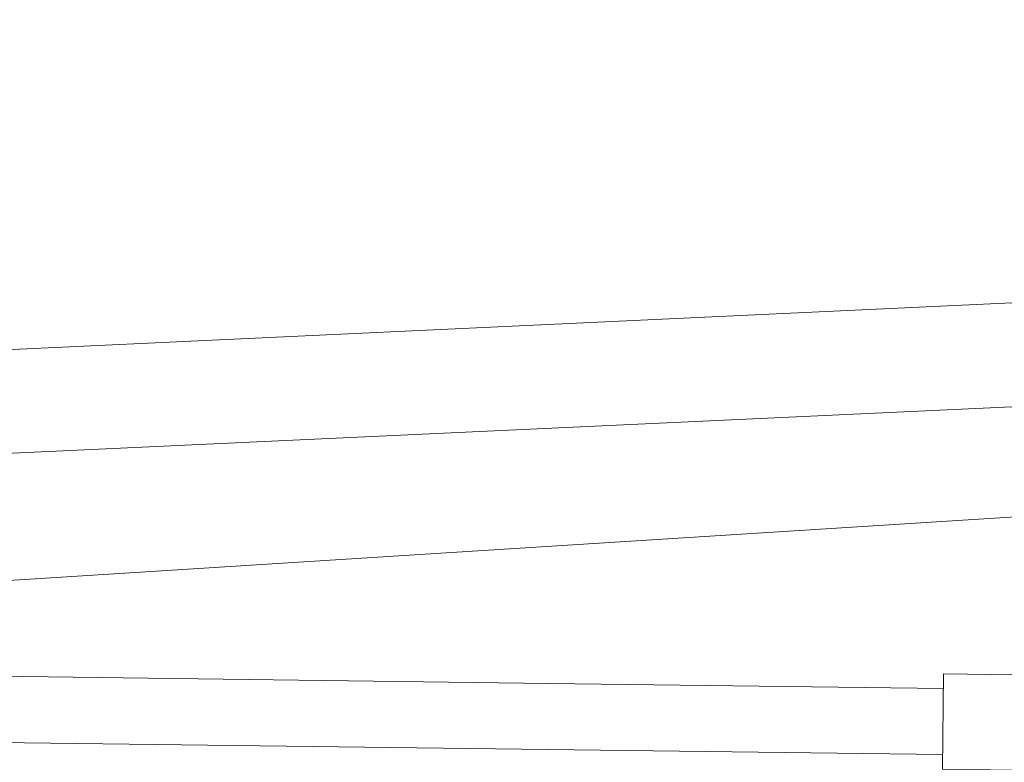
# Model space of a CAD drawing. Header units: metres. Extents: x -52 to 321, y -8 to 26.
# Tile 138 of 256: x -25.288 to -24.843, y 2.432 to 2.767. Entities that reach past the tile are written whole.
import ezdxf

# ---------------------------------------------------------------- set-up
doc = ezdxf.new("R2010")
doc.units = ezdxf.units.M
doc.header["$MEASUREMENT"] = 0
doc.layers.add('94 Genehmigungsplanung Bemaßung', color=7, linetype='Continuous')
doc.styles.add('ERSTELLTER_STIL_2', font='arial.ttf')
doc.dimstyles.new('ERSTELLTER_STIL__3', dxfattribs={"dimtxt": 0.25, "dimasz": 0.19, "dimexe": 0.18, "dimexo": 0.1, "dimgap": 0, "dimtad": 1, "dimzin": 0, "dimdsep": 46, "dimtxsty": 'ERSTELLTER_STIL_2', "dimblk": 'ARROWHEAD_6', "dimblk1": 'ARROWHEAD_6', "dimblk2": 'ARROWHEAD_6', "dimcen": 0.09, "dimclrd": 7, "dimclre": 7, "dimclrt": 7, "dimazin": 0, "dimtfac": 1, "dimtdec": 4, "dimtmove": 0, "dimatfit": 3, "dimfxl": 1, "dimtolj": 1, "dimtzin": 0, "dimarcsym": 0})

# ---------------------------------------------------------------- blocks, each defined once
blk = doc.blocks.new('*D30', base_point=(-33357.27905, 0))
at = {"layer": '94 Genehmigungsplanung Bemaßung', "color": 7, "linetype": 'Continuous', "lineweight": 13}
for p, q in [((-24.29008, 2.86465), (-24.29008, 3.01465)), ((-24.19008, 2.76465), (-24.39008, 2.96465)), ((-24.10258, 2.86465), (-24.47758, 2.86465)), ((-24.29008, -0.03535), (-24.29008, 2.86465)), ((-24.39008, 0.06465), (-24.19008, -0.13535)), ((-24.10258, -0.03535), (-24.47758, -0.03535)), ((-24.29008, -0.18535), (-24.29008, -0.03535))]:
    blk.add_line(p, q, dxfattribs=at)
at = {"layer": '94 Genehmigungsplanung Bemaßung', "color": 7, "lineweight": 13, "insert": (-24.34008, 1.081), "char_height": 0.25, "attachment_point": 7, "rotation": 90, "style": 'ERSTELLTER_STIL_2'}
blk.add_mtext('\\A1;{\\pql;\\fArial|b0|i0|c0|p0;\\W1.000000;2,90}', dxfattribs=at)
blk = doc.blocks.new('ARROWHEAD_6')
at = {"color": 0, "linetype": 'Continuous', "lineweight": 0}
for p, q in [((-0.5, -0.5), (0.5, 0.5)), ((0, 0), (-1, 0))]:
    blk.add_line(p, q, dxfattribs=at)

msp = doc.modelspace()

# ---------------------------------------------------------------- linework, layer by layer
at = {"color": 7, "linetype": 'Continuous', "lineweight": 13}
for p, q in [((-22.35167, 2.75488), (-25.85268, 2.59211)), ((-22.34871, 2.70803), (-25.8505, 2.54523)), ((-22.3534, 2.69949), (-26.00164, 2.46904)), ((-25.04899, 2.46723), (-26.0024, 2.47947)), ((-24.87041, 2.46493), (-25.04899, 2.46723)), ((-25.04938, 2.43732), (-26.00189, 2.44955)), ((-24.8708, 2.43503), (-25.04938, 2.43732))]:
    msp.add_line(p, q, dxfattribs=at)
msp.add_lwpolyline([(-24.7942, 2.47054), (-24.87033, 2.47152), (-24.87088, 2.42842), (-24.79475, 2.42744)], close=True, dxfattribs=at)

# ---------------------------------------------------------------- dimensions: what is measured, and where the dimension line sits
at = {"layer": '94 Genehmigungsplanung Bemaßung', "color": 7, "linetype": 'Continuous', "lineweight": 13}
dim = msp.add_linear_dim(base=(-24.29008, 2.86465), p1=(-27.05019, -0.03535), p2=(-23.72921, 2.86465), angle=90, dimstyle='ERSTELLTER_STIL__3', dxfattribs=at)
dim.commit()
dim.dimension.update_dxf_attribs({"geometry": '*D30', "text_midpoint": (-24.46508, 1.40464), "dimtype": 160, "text_rotation": 90})

doc.saveas('drawing.dxf')
